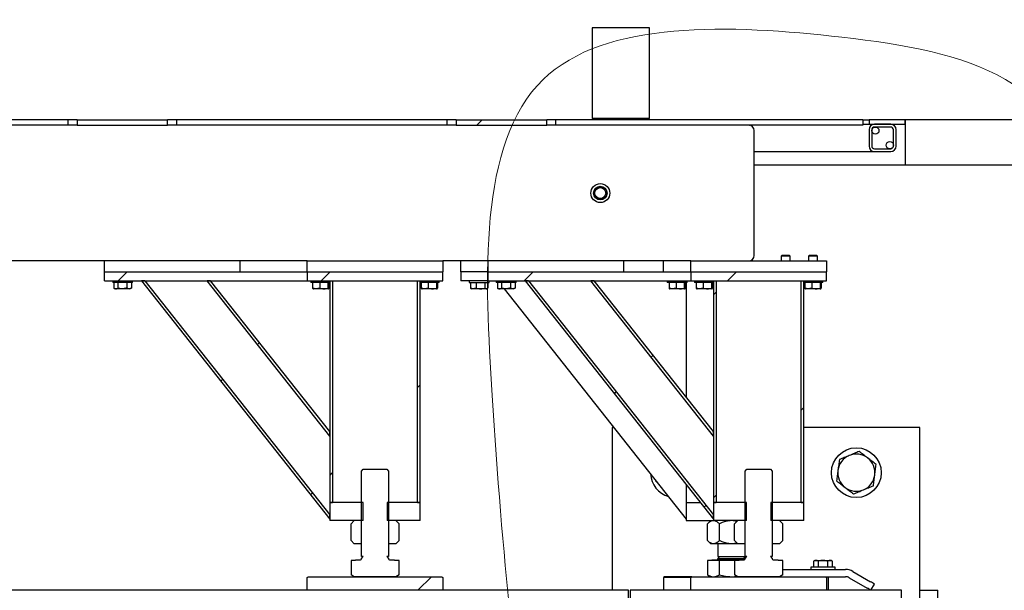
# Model space of a CAD drawing. Header units: millimetres. Extents: x 0 to 841, y 0 to 594.
# Tile 48 of 111: x 420 to 442, y 528 to 540. Entities that reach past the tile are written whole.
import ezdxf

# ---------------------------------------------------------------- set-up
doc = ezdxf.new("R2010")
doc.units = ezdxf.units.MM
doc.layers.add('TRAIT-FINS', color=9, linetype='Continuous')
doc.layers.add('TRAIT-FORT', color=4, linetype='Continuous', lineweight=25)
pattern_1 = [(45, (0, 0), (-13.4704, 13.4704), []), (45, (4.49, 2e-323), (-13.4704, 13.4704), []), (45, (8.98, 4e-323), (-13.4704, 13.4704), []), (45, (13.47, 6e-323), (-13.4704, 13.4704), [])]
pattern_2 = [(45, (0, 0), (-13.4704, 13.4704), []), (45, (4.49, 0), (-13.4704, 13.4704), []), (45, (8.98, 0), (-13.4704, 13.4704), []), (45, (13.47, 0), (-13.4704, 13.4704), [])]

msp = doc.modelspace()

# ---------------------------------------------------------------- hatches: boundary and pattern name
at = {"layer": 'TRAIT-FINS'}
h = msp.add_hatch(dxfattribs=at)
h.set_pattern_fill('DIN 201 ACIER ET FONTE', color=9, style=0, pattern_type=2)
h.set_pattern_definition(pattern_1)
h.paths.add_polyline_path([(423.354, 538.071), (421.354, 538.071), (421.354, 537.951), (423.354, 537.951)], flags=0)
h = msp.add_hatch(dxfattribs=at)
h.set_pattern_fill('DIN 201 ACIER ET FONTE', color=9, style=0, pattern_type=2)
h.set_pattern_definition(pattern_1)
h.paths.add_polyline_path([(431.736, 538.071), (429.736, 538.071), (429.736, 537.951), (431.736, 537.951)], flags=0)
h = msp.add_hatch(dxfattribs=at)
h.set_pattern_fill('ANSI32', color=9, angle=3e-322, style=0)
h.paths.add_polyline_path([(438.859, 538.071), (438.859, 537.971), (439.659, 537.971), (439.659, 538.071)], flags=0)
h = msp.add_hatch(dxfattribs=at)
h.set_pattern_fill('ANSI32', color=9, angle=3e-322, style=0)
edge = h.paths.add_edge_path(flags=0)
edge.add_line((439.459, 537.491), (439.459, 537.851))
edge.add_arc((439.339, 537.851), 0.12, 0, 90)
edge.add_line((439.339, 537.971), (438.979, 537.971))
edge.add_arc((438.979, 537.851), 0.12, 90, 180)
edge.add_line((438.859, 537.851), (438.859, 537.491))
edge.add_arc((438.979, 537.491), 0.12, 180, 270)
edge.add_line((438.979, 537.371), (439.339, 537.371))
edge.add_arc((439.339, 537.491), 0.12, 270, 360)
edge = h.paths.add_edge_path(flags=0)
edge.add_arc((439.339, 537.851), 0.06, 0, 90, ccw=False)
edge.add_line((439.399, 537.851), (439.399, 537.491))
edge.add_arc((439.339, 537.491), 0.06, 270, 360, ccw=False)
edge.add_line((439.339, 537.431), (438.979, 537.431))
edge.add_arc((438.979, 537.491), 0.06, 180, 270, ccw=False)
edge.add_line((438.919, 537.491), (438.919, 537.851))
edge.add_arc((438.979, 537.851), 0.06, 90, 180, ccw=False)
edge.add_line((438.979, 537.911), (439.339, 537.911))
h = msp.add_hatch(dxfattribs=at)
h.set_pattern_fill('ANSI31', color=9, style=0)
h.paths.add_polyline_path([(442.562, 537.071), (442.562, 538.071), (439.659, 538.071), (439.659, 537.071)], flags=0)
h = msp.add_hatch(dxfattribs=at)
h.set_pattern_fill('ANSI37', color=9, angle=3e-322, style=0)
edge = h.paths.add_edge_path(flags=0)
edge.add_arc((432.919, 536.451), 0.12, 0, 360)
h = msp.add_hatch(dxfattribs=at)
h.set_pattern_fill('ANSI31', color=9, angle=3e-322, style=0)
h.paths.add_polyline_path([(421.959, 534.711), (421.959, 534.511), (426.439, 534.511), (426.439, 534.711)], flags=0)
h = msp.add_hatch(dxfattribs=at)
h.set_pattern_fill('ANSI31', color=9, angle=3e-322, style=0)
h.paths.add_polyline_path([(426.439, 534.511), (429.439, 534.511), (429.439, 534.711), (426.439, 534.711)], flags=0)
h = msp.add_hatch(dxfattribs=at)
h.set_pattern_fill('ANSI31', color=9, angle=3e-322, style=0)
h.paths.add_polyline_path([(430.439, 534.711), (430.439, 534.511), (434.919, 534.511), (434.919, 534.711)], flags=0)
h = msp.add_hatch(dxfattribs=at)
h.set_pattern_fill('ANSI31', color=9, angle=3e-322, style=0)
h.paths.add_polyline_path([(434.919, 534.511), (437.919, 534.511), (437.919, 534.711), (434.919, 534.711)], flags=0)
h = msp.add_hatch(dxfattribs=at)
h.set_pattern_fill('ANSI31', color=9, angle=3e-322, style=0)
h.paths.add_polyline_path([(422.775, 534.511), (426.939, 529.243), (426.939, 529.34), (422.851, 534.511)], flags=0)
h = msp.add_hatch(dxfattribs=at)
h.set_pattern_fill('ANSI31', color=9, angle=3e-322, style=0)
h.paths.add_polyline_path([(424.228, 534.511), (426.939, 531.081), (426.939, 531.178), (424.304, 534.511)], flags=0)
h = msp.add_hatch(dxfattribs=at)
h.set_pattern_fill('ANSI31', color=9, angle=3e-322, style=0)
h.paths.add_polyline_path([(426.999, 534.511), (426.939, 534.511), (426.939, 529.611), (426.999, 529.611)], flags=0)
h = msp.add_hatch(dxfattribs=at)
h.set_pattern_fill('ANSI31', color=9, angle=3e-322, style=0)
h.paths.add_polyline_path([(428.939, 534.511), (428.879, 534.511), (428.879, 529.611), (428.939, 529.611)], flags=0)
h = msp.add_hatch(dxfattribs=at)
h.set_pattern_fill('ANSI31', color=9, angle=3e-322, style=0)
h.paths.add_polyline_path([(431.255, 534.511), (435.419, 529.243), (435.419, 529.34), (431.331, 534.511)], flags=0)
h = msp.add_hatch(dxfattribs=at)
h.set_pattern_fill('ANSI31', color=9, angle=3e-322, style=0)
h.paths.add_polyline_path([(432.708, 534.511), (435.419, 531.081), (435.419, 531.178), (432.784, 534.511)], flags=0)
h = msp.add_hatch(dxfattribs=at)
h.set_pattern_fill('ANSI31', color=9, angle=3e-322, style=0)
h.paths.add_polyline_path([(435.479, 534.511), (435.419, 534.511), (435.419, 529.611), (435.479, 529.611)], flags=0)
h = msp.add_hatch(dxfattribs=at)
h.set_pattern_fill('ANSI31', color=9, angle=3e-322, style=0)
h.paths.add_polyline_path([(437.419, 534.511), (437.359, 534.511), (437.359, 529.611), (437.419, 529.611)], flags=0)
h = msp.add_hatch(dxfattribs=at)
h.set_pattern_fill('DIN 201 ACIER ET FONTE', color=9, style=0, pattern_type=2)
h.set_pattern_definition(pattern_2)
edge = h.paths.add_edge_path(flags=0)
edge.add_line((428.399, 527.971), (428.471, 528.012))
edge.add_line((428.471, 528.012), (428.471, 528.329))
edge.add_line((428.471, 528.329), (428.38, 528.329))
edge.add_line((428.38, 528.329), (428.366, 528.343))
edge.add_line((428.366, 528.343), (428.366, 528.345))
edge.add_line((428.366, 528.345), (428.259, 528.345))
edge.add_arc((428.259, 528.365), 0.02, 180, 270.0082, ccw=False)
edge.add_line((428.239, 528.365), (428.239, 528.377))
edge.add_line((428.239, 528.377), (428.202, 528.415))
edge.add_line((428.202, 528.415), (428.239, 528.415))
edge.add_line((428.239, 528.415), (428.239, 530.305))
edge.add_line((428.239, 530.305), (428.199, 530.345))
edge.add_line((428.199, 530.345), (427.679, 530.345))
edge.add_line((427.679, 530.345), (427.639, 530.305))
edge.add_line((427.639, 530.305), (427.639, 528.415))
edge.add_line((427.639, 528.415), (427.677, 528.415))
edge.add_line((427.677, 528.415), (427.639, 528.377))
edge.add_line((427.639, 528.377), (427.639, 528.365))
edge.add_arc((427.619, 528.365), 0.02, 270, 360, ccw=False)
edge.add_line((427.619, 528.345), (427.512, 528.345))
edge.add_line((427.512, 528.345), (427.512, 528.343))
edge.add_line((427.512, 528.343), (427.498, 528.329))
edge.add_line((427.498, 528.329), (427.408, 528.329))
edge.add_line((427.408, 528.329), (427.408, 528.012))
edge.add_line((427.408, 528.012), (427.479, 527.971))
edge.add_line((427.479, 527.971), (428.399, 527.971))
h = msp.add_hatch(dxfattribs=at)
h.set_pattern_fill('DIN 201 ACIER ET FONTE', color=9, style=0, pattern_type=2)
h.set_pattern_definition(pattern_2)
edge = h.paths.add_edge_path(flags=0)
edge.add_line((436.879, 527.971), (436.951, 528.012))
edge.add_line((436.951, 528.012), (436.951, 528.329))
edge.add_line((436.951, 528.329), (436.86, 528.329))
edge.add_line((436.86, 528.329), (436.846, 528.343))
edge.add_line((436.846, 528.343), (436.846, 528.345))
edge.add_line((436.846, 528.345), (436.739, 528.345))
edge.add_arc((436.739, 528.365), 0.02, 180, 270.0082, ccw=False)
edge.add_line((436.719, 528.365), (436.719, 528.377))
edge.add_line((436.719, 528.377), (436.682, 528.415))
edge.add_line((436.682, 528.415), (436.719, 528.415))
edge.add_line((436.719, 528.415), (436.719, 530.305))
edge.add_line((436.719, 530.305), (436.679, 530.345))
edge.add_line((436.679, 530.345), (436.159, 530.345))
edge.add_line((436.159, 530.345), (436.119, 530.305))
edge.add_line((436.119, 530.305), (436.119, 528.415))
edge.add_line((436.119, 528.415), (436.157, 528.415))
edge.add_line((436.157, 528.415), (436.119, 528.377))
edge.add_line((436.119, 528.377), (436.119, 528.365))
edge.add_arc((436.099, 528.365), 0.02, 270, 360, ccw=False)
edge.add_line((436.099, 528.345), (435.992, 528.345))
edge.add_line((435.992, 528.345), (435.992, 528.343))
edge.add_line((435.992, 528.343), (435.978, 528.329))
edge.add_line((435.978, 528.329), (435.888, 528.329))
edge.add_line((435.888, 528.329), (435.888, 528.012))
edge.add_line((435.888, 528.012), (435.959, 527.971))
edge.add_line((435.959, 527.971), (436.879, 527.971))
h = msp.add_hatch(dxfattribs=at)
h.set_pattern_fill('ANSI31', color=9, angle=3e-322, style=0)
h.paths.add_polyline_path([(427.674, 529.611), (426.939, 529.611), (426.939, 529.211), (427.674, 529.211)], flags=0)
h = msp.add_hatch(dxfattribs=at)
h.set_pattern_fill('ANSI31', color=9, angle=3e-322, style=0)
h.paths.add_polyline_path([(428.204, 529.211), (428.939, 529.211), (428.939, 529.611), (428.204, 529.611)], flags=0)
h = msp.add_hatch(dxfattribs=at)
h.set_pattern_fill('ANSI31', color=9, angle=3e-322, style=0)
h.paths.add_polyline_path([(436.154, 529.611), (435.419, 529.611), (435.419, 529.211), (436.154, 529.211)], flags=0)
h = msp.add_hatch(dxfattribs=at)
h.set_pattern_fill('ANSI31', color=9, angle=3e-322, style=0)
h.paths.add_polyline_path([(436.684, 529.211), (437.419, 529.211), (437.419, 529.611), (436.684, 529.611)], flags=0)
h = msp.add_hatch(dxfattribs=at)
h.set_pattern_fill('ANSI31', color=9, style=0)
h.paths.add_polyline_path([(427.408, 529.139), (427.408, 528.77), (427.479, 528.699), (427.639, 528.699), (427.639, 529.211), (427.479, 529.211)], flags=0)
h = msp.add_hatch(dxfattribs=at)
h.set_pattern_fill('ANSI31', color=9, style=0)
h.paths.add_polyline_path([(428.471, 528.77), (428.471, 529.139), (428.399, 529.211), (428.239, 529.211), (428.239, 528.699), (428.399, 528.699)], flags=0)
h = msp.add_hatch(dxfattribs=at)
h.set_pattern_fill('ANSI31', color=9, style=0)
h.paths.add_polyline_path([(435.888, 529.139), (435.888, 528.77), (435.959, 528.699), (436.119, 528.699), (436.119, 529.211), (435.959, 529.211)], flags=0)
h = msp.add_hatch(dxfattribs=at)
h.set_pattern_fill('ANSI31', color=9, style=0)
h.paths.add_polyline_path([(436.951, 528.77), (436.951, 529.139), (436.879, 529.211), (436.719, 529.211), (436.719, 528.699), (436.879, 528.699)], flags=0)
h = msp.add_hatch(dxfattribs=at)
h.set_pattern_fill('DIN 201 ACIER ET FONTE', color=9, style=0, pattern_type=2)
h.set_pattern_definition(pattern_2)
h.paths.add_polyline_path([(426.439, 527.671), (429.439, 527.671), (429.439, 527.951), (429.419, 527.971), (426.459, 527.971), (426.439, 527.951)], flags=0)
h = msp.add_hatch(dxfattribs=at)
h.set_pattern_fill('DIN 201 ACIER ET FONTE', color=9, style=0, pattern_type=2)
h.set_pattern_definition(pattern_2)
h.paths.add_polyline_path([(434.919, 527.671), (437.919, 527.671), (437.919, 527.951), (437.899, 527.971), (434.939, 527.971), (434.919, 527.951)], flags=0)

# ---------------------------------------------------------------- linework, layer by layer
at = {"color": 7, "linetype": 'Continuous', "lineweight": 18}
msp.add_open_spline([(438.261, 539.896), (435.803, 540.18), (430.062, 540.394), (430.58, 530.385), (431.206, 523.509), (434.046, 511.653), (449.313, 518.348), (445.196, 529.246), (444.458, 538.92), (439.637, 539.737), (438.261, 539.896)], degree=3, knots=[0, 0, 0, 0, 0.0994286, 0.2047837, 0.3510834, 0.4641216, 0.6460932, 0.789314, 0.94436, 1, 1, 1, 1], dxfattribs=at)
at = {"layer": 'TRAIT-FORT', "color": 4, "linetype": 'Continuous', "lineweight": 25}
for p, q in [((432.739, 540.101), (432.739, 538.101)), ((434.009, 540.101), (432.739, 540.101)), ((434.009, 538.101), (434.009, 540.101)), ((434.009, 538.101), (432.739, 538.101)), ((421.154, 538.071), (413.639, 538.071)), ((421.154, 537.951), (413.639, 537.951)), ((421.154, 537.951), (421.154, 538.071)), ((421.354, 538.071), (421.154, 538.071)), ((421.354, 537.951), (421.154, 537.951)), ((421.354, 538.071), (423.354, 538.071)), ((421.354, 538.071), (421.354, 537.951)), ((421.354, 537.951), (423.354, 537.951)), ((423.354, 537.951), (423.354, 538.071)), ((423.554, 538.071), (423.354, 538.071)), ((423.554, 537.951), (423.354, 537.951)), ((423.554, 537.951), (423.554, 538.071)), ((429.536, 538.071), (423.554, 538.071)), ((429.536, 537.951), (423.554, 537.951)), ((429.536, 537.951), (429.536, 538.071)), ((429.736, 538.071), (429.536, 538.071)), ((429.736, 537.951), (429.536, 537.951)), ((429.736, 538.071), (431.736, 538.071)), ((429.736, 538.071), (429.736, 537.951)), ((429.736, 537.951), (431.736, 537.951)), ((431.736, 537.951), (431.736, 538.071)), ((431.936, 538.071), (431.736, 538.071)), ((431.936, 537.951), (431.736, 537.951)), ((431.936, 537.951), (431.936, 538.071)), ((438.719, 538.071), (431.936, 538.071)), ((438.719, 537.951), (431.936, 537.951)), ((436.213, 537.95), (436.214, 537.951)), ((436.213, 537.95), (436.214, 537.951)), ((438.719, 538.071), (438.859, 538.071)), ((438.719, 538.071), (438.719, 537.951)), ((438.719, 537.971), (438.859, 537.971)), ((439.659, 538.071), (438.859, 538.071)), ((438.859, 538.071), (438.859, 537.971)), ((438.859, 537.971), (439.659, 537.971)), ((439.34, 537.971), (438.979, 537.971)), ((439.34, 537.911), (438.979, 537.911)), ((439.659, 537.971), (439.659, 538.071)), ((439.659, 538.071), (439.659, 537.071)), ((442.562, 538.071), (439.659, 538.071)), ((436.32, 535.071), (436.32, 537.831)), ((438.859, 537.851), (438.859, 537.491)), ((438.919, 537.851), (438.919, 537.491)), ((439.399, 537.491), (439.399, 537.851)), ((439.459, 537.491), (439.459, 537.851)), ((438.979, 537.431), (439.34, 537.431)), ((436.32, 537.371), (438.979, 537.371)), ((438.979, 537.371), (439.34, 537.371)), ((439.659, 537.071), (436.32, 537.071)), ((442.562, 537.071), (439.659, 537.071)), ((436.934, 535.071), (436.919, 535.057)), ((436.919, 535.057), (436.919, 534.951)), ((437.119, 535.057), (436.919, 535.057)), ((437.105, 535.071), (436.934, 535.071)), ((437.119, 535.057), (437.105, 535.071)), ((437.105, 535.071), (437.105, 535.071)), ((437.119, 534.951), (437.119, 535.057)), ((437.534, 535.071), (437.519, 535.057)), ((437.519, 535.057), (437.519, 534.951)), ((437.719, 535.057), (437.519, 535.057)), ((437.705, 535.071), (437.534, 535.071)), ((437.719, 535.057), (437.705, 535.071)), ((437.705, 535.071), (437.705, 535.071)), ((437.719, 534.951), (437.719, 535.057)), ((421.959, 534.951), (412.344, 534.951)), ((421.959, 534.711), (421.959, 534.951)), ((424.959, 534.951), (421.959, 534.951)), ((426.439, 534.951), (424.959, 534.951)), ((424.959, 534.711), (424.959, 534.951)), ((426.439, 534.951), (429.439, 534.951)), ((426.439, 534.711), (426.439, 534.951)), ((430.439, 534.951), (429.439, 534.951)), ((429.439, 534.951), (429.439, 534.711)), ((429.839, 534.711), (429.839, 534.951)), ((430.439, 534.711), (430.439, 534.951)), ((433.439, 534.951), (430.439, 534.951)), ((434.919, 534.951), (433.439, 534.951)), ((433.439, 534.711), (433.439, 534.951)), ((434.319, 534.711), (434.319, 534.951)), ((434.919, 534.711), (434.919, 534.951)), ((434.919, 534.951), (437.92, 534.951)), ((437.92, 534.951), (437.92, 534.711)), ((421.959, 534.511), (421.959, 534.711)), ((421.959, 534.711), (426.439, 534.711)), ((426.439, 534.711), (426.439, 534.511)), ((426.439, 534.711), (429.439, 534.711)), ((429.439, 534.511), (429.439, 534.711)), ((429.839, 534.711), (429.839, 534.511)), ((430.439, 534.711), (429.839, 534.711)), ((430.439, 534.711), (434.919, 534.711)), ((430.439, 534.511), (430.439, 534.711)), ((434.919, 534.711), (434.919, 534.511)), ((434.919, 534.711), (437.92, 534.711)), ((437.92, 534.511), (437.92, 534.711)), ((421.959, 534.511), (426.439, 534.511)), ((422.14, 534.511), (422.14, 534.471)), ((422.579, 534.471), (422.14, 534.471)), ((422.163, 534.471), (422.163, 534.351)), ((422.254, 534.471), (422.254, 534.351)), ((422.45, 534.471), (422.45, 534.351)), ((422.555, 534.471), (422.555, 534.351)), ((422.579, 534.471), (422.579, 534.511)), ((422.851, 534.511), (422.775, 534.511)), ((422.775, 534.511), (426.939, 529.243)), ((422.851, 534.511), (426.939, 529.34)), ((426.939, 531.081), (424.228, 534.511)), ((424.304, 534.511), (424.228, 534.511)), ((426.939, 531.178), (424.304, 534.511)), ((426.439, 534.511), (429.439, 534.511)), ((426.519, 534.511), (426.519, 534.471)), ((426.939, 534.471), (426.519, 534.471)), ((426.558, 534.471), (426.558, 534.351)), ((426.715, 534.471), (426.715, 534.351)), ((426.896, 534.471), (426.896, 534.351)), ((426.92, 534.471), (426.92, 534.351)), ((426.939, 534.511), (426.999, 534.511)), ((426.939, 534.511), (426.939, 529.611)), ((426.999, 534.511), (426.999, 529.611)), ((428.879, 534.511), (428.939, 534.511)), ((428.879, 529.611), (428.879, 534.511)), ((428.939, 529.611), (428.939, 534.511)), ((429.359, 534.471), (428.939, 534.471)), ((428.959, 534.471), (428.959, 534.351)), ((429.115, 534.471), (429.115, 534.351)), ((429.296, 534.471), (429.296, 534.351)), ((429.32, 534.471), (429.32, 534.351)), ((429.359, 534.471), (429.359, 534.511)), ((430.439, 534.511), (429.839, 534.511)), ((430.019, 534.511), (430.019, 534.471)), ((430.019, 534.471), (430.46, 534.471)), ((430.046, 534.471), (430.046, 534.351)), ((430.174, 534.471), (430.174, 534.351)), ((430.367, 534.471), (430.367, 534.351)), ((430.432, 534.471), (430.432, 534.351)), ((430.439, 534.511), (434.919, 534.511)), ((430.46, 534.471), (430.46, 534.511)), ((430.619, 534.511), (430.619, 534.471)), ((431.06, 534.471), (430.619, 534.471)), ((430.643, 534.471), (430.643, 534.351)), ((430.734, 534.471), (430.734, 534.351)), ((430.93, 534.471), (430.93, 534.351)), ((431.035, 534.471), (431.035, 534.351)), ((431.06, 534.471), (431.06, 534.511)), ((431.331, 534.511), (431.255, 534.511)), ((431.255, 534.511), (435.42, 529.243)), ((431.331, 534.511), (435.42, 529.34)), ((435.42, 531.081), (432.708, 534.511)), ((432.784, 534.511), (432.708, 534.511)), ((435.42, 531.178), (432.784, 534.511)), ((434.399, 534.511), (434.399, 534.471)), ((434.839, 534.471), (434.399, 534.471)), ((434.439, 534.471), (434.439, 534.351)), ((434.595, 534.471), (434.595, 534.351)), ((434.776, 534.471), (434.776, 534.351)), ((434.8, 534.471), (434.8, 534.351)), ((434.819, 534.471), (434.819, 531.937)), ((434.839, 534.471), (434.839, 534.511)), ((434.919, 534.511), (437.92, 534.511)), ((434.999, 534.511), (434.999, 534.471)), ((435.42, 534.471), (434.999, 534.471)), ((435.039, 534.471), (435.039, 534.351)), ((435.195, 534.471), (435.195, 534.351)), ((435.376, 534.471), (435.376, 534.351)), ((435.4, 534.471), (435.4, 534.351)), ((435.42, 534.511), (435.42, 529.611)), ((435.42, 534.511), (435.479, 534.511)), ((435.479, 534.511), (435.479, 529.611)), ((437.359, 529.611), (437.359, 534.511)), ((437.359, 534.511), (437.419, 534.511)), ((437.419, 529.611), (437.419, 534.511)), ((437.839, 534.471), (437.419, 534.471)), ((437.439, 534.471), (437.439, 534.351)), ((437.595, 534.471), (437.595, 534.351)), ((437.776, 534.471), (437.776, 534.351)), ((437.8, 534.471), (437.8, 534.351)), ((437.839, 534.471), (437.839, 534.511)), ((422.168, 534.348), (422.198, 534.331)), ((422.521, 534.331), (422.198, 534.331)), ((422.521, 534.331), (422.551, 534.348)), ((422.555, 534.351), (422.551, 534.349)), ((426.568, 534.336), (426.578, 534.331)), ((426.901, 534.331), (426.578, 534.331)), ((426.901, 534.331), (426.911, 534.336)), ((428.968, 534.336), (428.978, 534.331)), ((429.301, 534.331), (428.978, 534.331)), ((429.301, 534.331), (429.311, 534.336)), ((430.046, 534.351), (430.059, 534.343)), ((430.059, 534.342), (430.078, 534.331)), ((430.391, 534.331), (430.078, 534.331)), ((430.401, 534.331), (430.391, 534.331)), ((430.401, 534.331), (430.42, 534.342)), ((430.648, 534.348), (430.678, 534.331)), ((431.001, 534.331), (430.678, 534.331)), ((430.797, 534.331), (434.819, 529.243)), ((431.001, 534.331), (431.031, 534.348)), ((431.035, 534.351), (431.031, 534.349)), ((434.448, 534.336), (434.458, 534.331)), ((434.781, 534.331), (434.458, 534.331)), ((434.781, 534.331), (434.791, 534.336)), ((435.048, 534.336), (435.058, 534.331)), ((435.381, 534.331), (435.058, 534.331)), ((435.381, 534.331), (435.391, 534.336)), ((437.448, 534.336), (437.458, 534.331)), ((437.781, 534.331), (437.458, 534.331)), ((437.781, 534.331), (437.791, 534.336)), ((426.939, 531.081), (426.939, 531.178)), ((433.216, 531.271), (433.179, 531.271)), ((433.179, 531.271), (433.179, 527.671)), ((435.42, 531.081), (435.42, 531.178)), ((439.979, 531.271), (437.419, 531.271)), ((439.979, 519.271), (439.979, 531.271)), ((427.639, 530.305), (427.679, 530.345)), ((427.639, 528.415), (427.639, 530.305)), ((427.679, 530.345), (428.199, 530.345)), ((428.199, 530.345), (428.239, 530.305)), ((428.239, 530.305), (428.239, 528.415)), ((436.119, 530.305), (436.159, 530.345)), ((436.119, 528.415), (436.119, 530.305)), ((436.159, 530.345), (436.679, 530.345)), ((436.679, 530.345), (436.719, 530.305)), ((436.719, 530.305), (436.719, 528.415)), ((434.143, 530.098), (434.142, 530.089)), ((434.142, 530.089), (434.163, 530.073)), ((434.819, 530.002), (434.819, 529.611)), ((426.939, 529.611), (426.999, 529.611)), ((426.939, 529.611), (426.939, 529.211)), ((427.674, 529.611), (426.939, 529.611)), ((427.674, 529.211), (427.674, 529.611)), ((428.204, 529.611), (428.204, 529.211)), ((428.939, 529.611), (428.204, 529.611)), ((428.879, 529.611), (428.939, 529.611)), ((428.939, 529.211), (428.939, 529.611)), ((434.819, 529.611), (434.819, 529.211)), ((434.819, 529.611), (435.129, 529.611)), ((434.94, 529.611), (435.129, 529.611)), ((435.42, 529.611), (435.479, 529.611)), ((436.154, 529.611), (435.42, 529.611)), ((435.42, 529.611), (435.42, 529.211)), ((436.154, 529.211), (436.154, 529.611)), ((436.685, 529.611), (436.685, 529.211)), ((437.419, 529.611), (436.685, 529.611)), ((437.359, 529.611), (437.419, 529.611)), ((437.419, 529.211), (437.419, 529.611)), ((426.939, 529.243), (426.939, 529.34)), ((427.674, 529.211), (426.939, 529.211)), ((427.479, 529.211), (427.408, 529.139)), ((427.639, 529.211), (427.479, 529.211)), ((427.639, 528.699), (427.639, 529.211)), ((428.939, 529.211), (428.204, 529.211)), ((428.239, 529.211), (428.239, 528.699)), ((428.399, 529.211), (428.239, 529.211)), ((428.471, 529.139), (428.399, 529.211)), ((434.819, 529.211), (435.42, 529.211)), ((435.359, 529.211), (435.288, 529.139)), ((435.42, 529.243), (435.42, 529.34)), ((436.154, 529.211), (435.42, 529.211)), ((435.959, 529.211), (435.888, 529.139)), ((436.119, 529.211), (435.959, 529.211)), ((436.119, 528.699), (436.119, 529.211)), ((437.419, 529.211), (436.685, 529.211)), ((436.719, 529.211), (436.719, 528.699)), ((436.88, 529.211), (436.719, 529.211)), ((436.951, 529.139), (436.88, 529.211)), ((427.408, 528.77), (427.408, 529.139)), ((428.471, 528.77), (428.471, 529.139)), ((435.288, 528.77), (435.288, 529.139)), ((435.554, 528.77), (435.554, 529.139)), ((435.888, 528.77), (435.888, 529.139)), ((436.951, 528.77), (436.951, 529.139)), ((427.479, 528.699), (427.408, 528.77)), ((428.471, 528.77), (428.399, 528.699)), ((435.288, 528.77), (435.359, 528.699)), ((435.959, 528.699), (435.888, 528.77)), ((436.951, 528.77), (436.88, 528.699)), ((427.639, 528.699), (427.479, 528.699)), ((428.399, 528.699), (428.239, 528.699)), ((435.421, 528.699), (435.359, 528.699)), ((435.819, 528.699), (435.421, 528.699)), ((435.519, 528.699), (435.519, 528.415)), ((435.959, 528.699), (435.819, 528.699)), ((436.119, 528.699), (435.959, 528.699)), ((436.88, 528.699), (436.719, 528.699)), ((427.408, 528.329), (427.408, 528.012)), ((427.498, 528.329), (427.408, 528.329)), ((427.498, 528.329), (427.512, 528.343)), ((427.512, 528.343), (427.512, 528.345)), ((427.512, 528.345), (427.619, 528.345)), ((427.639, 528.377), (427.677, 528.415)), ((427.677, 528.415), (427.639, 528.415)), ((427.639, 528.365), (427.639, 528.377)), ((428.239, 528.415), (428.202, 528.415)), ((428.202, 528.415), (428.239, 528.377)), ((428.239, 528.377), (428.239, 528.365)), ((428.26, 528.345), (428.366, 528.345)), ((428.366, 528.345), (428.366, 528.343)), ((428.366, 528.343), (428.38, 528.329)), ((428.471, 528.329), (428.38, 528.329)), ((428.471, 528.012), (428.471, 528.329)), ((435.288, 528.329), (435.288, 528.012)), ((435.554, 528.329), (435.288, 528.329)), ((435.392, 528.343), (435.378, 528.329)), ((435.392, 528.345), (435.392, 528.343)), ((435.392, 528.345), (435.992, 528.345)), ((435.392, 528.343), (435.992, 528.343)), ((435.557, 528.415), (435.519, 528.377)), ((435.519, 528.415), (436.119, 528.415)), ((435.519, 528.377), (435.519, 528.365)), ((435.519, 528.377), (435.669, 528.377)), ((435.554, 528.012), (435.554, 528.329)), ((435.888, 528.329), (435.554, 528.329)), ((435.669, 528.377), (436.119, 528.377)), ((435.888, 528.329), (435.888, 528.012)), ((435.978, 528.329), (435.888, 528.329)), ((435.978, 528.329), (435.992, 528.343)), ((435.992, 528.343), (435.992, 528.345)), ((435.992, 528.345), (436.099, 528.345)), ((436.119, 528.377), (436.081, 528.415)), ((436.119, 528.377), (436.157, 528.415)), ((436.157, 528.415), (436.119, 528.415)), ((436.119, 528.365), (436.119, 528.377)), ((436.719, 528.415), (436.681, 528.415)), ((436.681, 528.415), (436.719, 528.377)), ((436.719, 528.377), (436.719, 528.365)), ((436.739, 528.345), (436.846, 528.345)), ((436.846, 528.345), (436.846, 528.343)), ((436.846, 528.343), (436.86, 528.329)), ((436.951, 528.329), (436.86, 528.329)), ((436.951, 528.012), (436.951, 528.329)), ((437.66, 528.331), (437.631, 528.315)), ((437.631, 528.315), (437.631, 528.181)), ((437.66, 528.331), (437.684, 528.331)), ((437.684, 528.331), (437.839, 528.331)), ((437.736, 528.315), (437.736, 528.181)), ((437.839, 528.331), (437.995, 528.331)), ((437.943, 528.315), (437.943, 528.181)), ((437.995, 528.331), (438.019, 528.331)), ((438.047, 528.315), (438.019, 528.331)), ((438.047, 528.315), (438.047, 528.181)), ((436.951, 528.131), (438.339, 528.131)), ((437.57, 528.181), (437.57, 528.131)), ((438.109, 528.181), (437.57, 528.181)), ((438.109, 528.131), (438.109, 528.181)), ((438.499, 528.088), (438.895, 527.859)), ((426.439, 527.951), (426.459, 527.971)), ((426.439, 527.671), (426.439, 527.951)), ((426.459, 527.971), (429.419, 527.971)), ((427.479, 527.971), (427.408, 528.012)), ((428.399, 527.971), (427.479, 527.971)), ((428.471, 528.012), (428.399, 527.971)), ((429.419, 527.971), (429.439, 527.951)), ((429.439, 527.951), (429.439, 527.671)), ((434.34, 527.971), (434.319, 527.951)), ((434.319, 527.951), (434.319, 527.671)), ((434.919, 527.951), (434.319, 527.951)), ((434.94, 527.971), (434.34, 527.971)), ((434.919, 527.951), (434.94, 527.971)), ((434.919, 527.671), (434.919, 527.951)), ((434.94, 527.971), (437.899, 527.971)), ((435.288, 528.012), (435.359, 527.971)), ((435.819, 527.971), (435.942, 527.981)), ((435.959, 527.971), (435.888, 528.012)), ((436.88, 527.971), (435.959, 527.971)), ((436.951, 528.012), (436.88, 527.971)), ((437.899, 527.971), (437.92, 527.951)), ((437.899, 527.971), (438.339, 527.971)), ((437.92, 527.951), (437.92, 527.671)), ((437.96, 527.671), (437.96, 527.971)), ((438.419, 527.949), (438.815, 527.721)), ((433.539, 527.671), (382.219, 527.671)), ((429.439, 527.671), (426.439, 527.671)), ((433.539, 526.911), (433.539, 527.671)), ((439.579, 527.671), (433.579, 527.671)), ((433.579, 527.671), (433.579, 527.261)), ((437.92, 527.671), (434.919, 527.671)), ((438.902, 527.671), (438.982, 527.809)), ((439.579, 527.261), (439.579, 527.671)), ((439.979, 527.671), (440.379, 527.671)), ((440.379, 527.261), (440.379, 527.671))]:
    msp.add_line(p, q, dxfattribs=at)
for centre, radius in [((438.999, 537.831), 0.08), ((439.319, 537.511), 0.08), ((432.919, 536.451), 0.21), ((432.919, 536.451), 0.15), ((432.919, 536.451), 0.14), ((432.919, 536.451), 0.12), ((438.579, 530.271), 0.55)]:
    msp.add_circle(centre, radius, dxfattribs=at)
for centre, radius, start, end in [((436.199, 537.831), 0.12, 0, 90), ((438.979, 537.851), 0.12, 90, 180), ((438.979, 537.851), 0.06, 90, 180), ((439.339, 537.851), 0.12, 0, 90), ((439.339, 537.851), 0.06, 0, 90), ((438.979, 537.491), 0.12, 180, 270), ((438.979, 537.491), 0.06, 180, 270), ((439.339, 537.491), 0.12, 270, 0), ((439.339, 537.491), 0.06, 270, 0), ((436.199, 535.071), 0.12, 270, 0), ((438.579, 530.271), 0.41, 52.5227, 112.5227), ((438.579, 530.271), 0.41, 112.5227, 172.5227), ((438.579, 530.271), 0.41, 352.5227, 52.5227), ((434.579, 530.271), 0.55, 183.0475, 253.6191), ((438.579, 530.271), 0.41, 172.5227, 232.5227), ((438.579, 530.271), 0.41, 292.5227, 352.5227), ((438.579, 530.271), 0.41, 232.5227, 292.5227), ((427.619, 528.365), 0.02, 270, 0), ((428.259, 528.365), 0.02, 180, 270), ((435.499, 528.365), 0.02, 270, 360), ((436.099, 528.365), 0.02, 270, 0), ((436.739, 528.365), 0.02, 180, 270), ((438.339, 527.811), 0.32, 60, 90), ((438.339, 527.811), 0.16, 60, 90), ((429.317, 511.156), 19.255, 59.8699, 60.1676), ((429.237, 511.017), 19.255, 59.8699, 60.1676)]:
    msp.add_arc(centre, radius, start, end, dxfattribs=at)
for points, knots in [([(422.163, 534.351), (422.171, 534.346), (422.187, 534.337), (422.211, 534.334), (422.233, 534.339), (422.247, 534.347), (422.254, 534.351)], [0, 0, 0, 0, 0.264862, 0.534853, 0.765606, 1, 1, 1, 1]), ([(422.45, 534.351), (422.425, 534.345), (422.384, 534.335), (422.324, 534.336), (422.284, 534.342), (422.261, 534.349), (422.254, 534.351)], [0, 0, 0, 0, 0.385544, 0.637092, 0.896828, 1, 1, 1, 1]), ([(422.555, 534.351), (422.546, 534.346), (422.528, 534.337), (422.5, 534.334), (422.474, 534.339), (422.458, 534.347), (422.45, 534.351)], [0, 0, 0, 0, 0.264213, 0.535096, 0.765056, 1, 1, 1, 1]), ([(426.558, 534.351), (426.561, 534.344), (426.564, 534.336), (426.568, 534.336), (426.568, 534.336)], [0, 0, 0, 0, 0.976372, 1, 1, 1, 1]), ([(426.715, 534.351), (426.701, 534.346), (426.674, 534.337), (426.633, 534.334), (426.594, 534.339), (426.571, 534.347), (426.558, 534.351)], [0, 0, 0, 0, 0.264069, 0.533781, 0.765237, 1, 1, 1, 1]), ([(426.715, 534.351), (426.731, 534.346), (426.763, 534.337), (426.81, 534.334), (426.855, 534.339), (426.882, 534.347), (426.896, 534.351)], [0, 0, 0, 0, 0.265489, 0.535422, 0.766064, 1, 1, 1, 1]), ([(426.896, 534.351), (426.899, 534.345), (426.904, 534.335), (426.912, 534.336), (426.916, 534.342), (426.919, 534.349), (426.92, 534.351)], [0, 0, 0, 0, 0.385377, 0.637472, 0.896825, 1, 1, 1, 1]), ([(428.959, 534.351), (428.961, 534.344), (428.964, 534.336), (428.968, 534.336), (428.968, 534.336)], [0, 0, 0, 0, 0.976361, 1, 1, 1, 1]), ([(429.115, 534.351), (429.102, 534.346), (429.074, 534.337), (429.033, 534.334), (428.995, 534.339), (428.971, 534.347), (428.959, 534.351)], [0, 0, 0, 0, 0.265268, 0.534986, 0.765231, 1, 1, 1, 1]), ([(429.115, 534.351), (429.131, 534.346), (429.163, 534.337), (429.21, 534.334), (429.255, 534.339), (429.282, 534.347), (429.296, 534.351)], [0, 0, 0, 0, 0.2644757, 0.5347815, 0.7657415, 1, 1, 1, 1]), ([(429.296, 534.351), (429.299, 534.345), (429.304, 534.335), (429.311, 534.336), (429.317, 534.342), (429.32, 534.349), (429.32, 534.351)], [0, 0, 0, 0, 0.385493, 0.637352, 0.896843, 1, 1, 1, 1]), ([(430.174, 534.351), (430.163, 534.346), (430.14, 534.337), (430.107, 534.334), (430.076, 534.339), (430.056, 534.347), (430.046, 534.351)], [0, 0, 0, 0, 0.264881, 0.534905, 0.765253, 1, 1, 1, 1]), ([(430.174, 534.351), (430.191, 534.346), (430.224, 534.337), (430.275, 534.334), (430.323, 534.339), (430.352, 534.347), (430.367, 534.351)], [0, 0, 0, 0, 0.263789, 0.534193, 0.766161, 1, 1, 1, 1]), ([(430.367, 534.351), (430.375, 534.345), (430.389, 534.335), (430.409, 534.336), (430.422, 534.343), (430.43, 534.349), (430.432, 534.351)], [0, 0, 0, 0, 0.386073, 0.638306, 0.896367, 1, 1, 1, 1]), ([(430.643, 534.351), (430.651, 534.346), (430.667, 534.337), (430.691, 534.334), (430.713, 534.339), (430.727, 534.347), (430.734, 534.351)], [0, 0, 0, 0, 0.264862, 0.534853, 0.765606, 1, 1, 1, 1]), ([(430.93, 534.351), (430.905, 534.345), (430.864, 534.335), (430.804, 534.336), (430.764, 534.342), (430.74, 534.349), (430.734, 534.351)], [0, 0, 0, 0, 0.385544, 0.637092, 0.896828, 1, 1, 1, 1]), ([(431.035, 534.351), (431.026, 534.346), (431.008, 534.337), (430.98, 534.334), (430.954, 534.339), (430.938, 534.347), (430.93, 534.351)], [0, 0, 0, 0, 0.264213, 0.535096, 0.765056, 1, 1, 1, 1]), ([(434.439, 534.351), (434.441, 534.344), (434.443, 534.336), (434.448, 534.336), (434.448, 534.336)], [0, 0, 0, 0, 0.978234, 1, 1, 1, 1]), ([(434.595, 534.351), (434.582, 534.346), (434.554, 534.337), (434.513, 534.334), (434.475, 534.339), (434.451, 534.347), (434.439, 534.351)], [0, 0, 0, 0, 0.265268, 0.534986, 0.765231, 1, 1, 1, 1]), ([(434.595, 534.351), (434.611, 534.346), (434.643, 534.337), (434.69, 534.334), (434.735, 534.339), (434.762, 534.347), (434.776, 534.351)], [0, 0, 0, 0, 0.264554, 0.53494, 0.765672, 1, 1, 1, 1]), ([(434.776, 534.351), (434.779, 534.345), (434.784, 534.335), (434.791, 534.336), (434.797, 534.342), (434.8, 534.349), (434.8, 534.351)], [0, 0, 0, 0, 0.385952, 0.637623, 0.89692, 1, 1, 1, 1]), ([(435.039, 534.351), (435.041, 534.344), (435.044, 534.336), (435.048, 534.336), (435.048, 534.336)], [0, 0, 0, 0, 0.976361, 1, 1, 1, 1]), ([(435.195, 534.351), (435.182, 534.346), (435.154, 534.337), (435.113, 534.334), (435.075, 534.339), (435.051, 534.347), (435.039, 534.351)], [0, 0, 0, 0, 0.265268, 0.534986, 0.765231, 1, 1, 1, 1]), ([(435.195, 534.351), (435.211, 534.346), (435.243, 534.337), (435.29, 534.334), (435.335, 534.339), (435.362, 534.347), (435.376, 534.351)], [0, 0, 0, 0, 0.2644757, 0.5347815, 0.7657415, 1, 1, 1, 1]), ([(435.376, 534.351), (435.379, 534.345), (435.384, 534.335), (435.391, 534.336), (435.397, 534.342), (435.4, 534.349), (435.4, 534.351)], [0, 0, 0, 0, 0.385493, 0.637352, 0.896843, 1, 1, 1, 1]), ([(437.439, 534.351), (437.441, 534.344), (437.444, 534.336), (437.448, 534.336), (437.448, 534.336)], [0, 0, 0, 0, 0.976361, 1, 1, 1, 1]), ([(437.595, 534.351), (437.582, 534.346), (437.554, 534.337), (437.513, 534.334), (437.475, 534.339), (437.451, 534.347), (437.439, 534.351)], [0, 0, 0, 0, 0.264067, 0.534999, 0.765238, 1, 1, 1, 1]), ([(437.595, 534.351), (437.611, 534.346), (437.643, 534.337), (437.69, 534.334), (437.734, 534.339), (437.762, 534.347), (437.776, 534.351)], [0, 0, 0, 0, 0.264112, 0.534047, 0.764689, 1, 1, 1, 1]), ([(437.776, 534.351), (437.779, 534.345), (437.784, 534.335), (437.791, 534.336), (437.797, 534.342), (437.799, 534.349), (437.8, 534.351)], [0, 0, 0, 0, 0.385379, 0.637285, 0.896824, 1, 1, 1, 1]), ([(438.641, 530.74), (438.605, 530.725), (438.533, 530.695), (438.459, 530.665), (438.422, 530.649)], [0, 0, 0, 0, 0.498055, 1, 1, 1, 1]), ([(438.829, 530.596), (438.798, 530.62), (438.734, 530.668), (438.672, 530.716), (438.641, 530.74)], [0, 0, 0, 0, 0.497761, 1, 1, 1, 1]), ([(438.204, 530.559), (438.199, 530.52), (438.188, 530.442), (438.178, 530.363), (438.173, 530.324)], [0, 0, 0, 0, 0.498114, 1, 1, 1, 1]), ([(438.422, 530.649), (438.386, 530.634), (438.312, 530.604), (438.24, 530.574), (438.204, 530.559)], [0, 0, 0, 0, 0.498344, 1, 1, 1, 1]), ([(439.017, 530.452), (438.986, 530.476), (438.924, 530.523), (438.861, 530.572), (438.829, 530.596)], [0, 0, 0, 0, 0.498161, 1, 1, 1, 1]), ([(438.173, 530.324), (438.168, 530.285), (438.158, 530.206), (438.147, 530.128), (438.142, 530.089)], [0, 0, 0, 0, 0.49766, 1, 1, 1, 1]), ([(438.986, 530.217), (438.991, 530.256), (439.002, 530.335), (439.012, 530.413), (439.017, 530.452)], [0, 0, 0, 0, 0.497836, 1, 1, 1, 1]), ([(438.142, 530.089), (438.173, 530.066), (438.235, 530.018), (438.298, 529.969), (438.33, 529.945)], [0, 0, 0, 0, 0.497649, 1, 1, 1, 1]), ([(438.955, 529.983), (438.96, 530.021), (438.97, 530.099), (438.981, 530.178), (438.986, 530.217)], [0, 0, 0, 0, 0.498094, 1, 1, 1, 1]), ([(438.33, 529.945), (438.361, 529.921), (438.424, 529.873), (438.487, 529.825), (438.518, 529.801)], [0, 0, 0, 0, 0.498262, 1, 1, 1, 1]), ([(438.518, 529.801), (438.554, 529.816), (438.626, 529.846), (438.7, 529.877), (438.737, 529.892)], [0, 0, 0, 0, 0.498643, 1, 1, 1, 1]), ([(438.737, 529.892), (438.773, 529.907), (438.846, 529.937), (438.919, 529.967), (438.955, 529.983)], [0, 0, 0, 0, 0.49775, 1, 1, 1, 1]), ([(435.421, 529.211), (435.41, 529.21), (435.386, 529.208), (435.352, 529.192), (435.319, 529.169), (435.299, 529.149), (435.288, 529.139)], [0, 0, 0, 0, 0.249586, 0.504376, 0.751107, 1, 1, 1, 1]), ([(435.554, 529.139), (435.536, 529.156), (435.508, 529.182), (435.469, 529.202), (435.442, 529.21), (435.427, 529.21), (435.421, 529.211)], [0, 0, 0, 0, 0.431798, 0.656065, 0.880111, 1, 1, 1, 1]), ([(435.819, 529.211), (435.815, 529.211), (435.777, 529.21), (435.707, 529.2), (435.623, 529.172), (435.573, 529.149), (435.554, 529.139)], [0, 0, 0, 0, 0.0506593, 0.4028336, 0.7675918, 1, 1, 1, 1]), ([(435.942, 529.193), (435.93, 529.196), (435.891, 529.208), (435.849, 529.21), (435.819, 529.211)], [0, 0, 0, 0, 0.285613, 1, 1, 1, 1]), ([(435.421, 528.699), (435.41, 528.7), (435.386, 528.702), (435.352, 528.718), (435.319, 528.74), (435.299, 528.76), (435.288, 528.77)], [0, 0, 0, 0, 0.249585, 0.504378, 0.751108, 1, 1, 1, 1]), ([(435.554, 528.77), (435.536, 528.753), (435.508, 528.728), (435.469, 528.707), (435.442, 528.7), (435.427, 528.699), (435.421, 528.699)], [0, 0, 0, 0, 0.431796, 0.656067, 0.880112, 1, 1, 1, 1]), ([(435.819, 528.699), (435.815, 528.699), (435.777, 528.699), (435.707, 528.709), (435.623, 528.737), (435.573, 528.761), (435.554, 528.77)], [0, 0, 0, 0, 0.05066, 0.402834, 0.767592, 1, 1, 1, 1]), ([(435.942, 528.716), (435.93, 528.713), (435.891, 528.701), (435.849, 528.7), (435.819, 528.699)], [0, 0, 0, 0, 0.28562, 1, 1, 1, 1]), ([(437.684, 528.331), (437.682, 528.331), (437.672, 528.33), (437.655, 528.327), (437.64, 528.319), (437.631, 528.315)], [0, 0, 0, 0, 0.071392, 0.530731, 1, 1, 1, 1]), ([(437.736, 528.315), (437.727, 528.319), (437.71, 528.328), (437.692, 528.33), (437.684, 528.331)], [0, 0, 0, 0, 0.496408, 1, 1, 1, 1]), ([(437.839, 528.331), (437.832, 528.33), (437.797, 528.33), (437.762, 528.321), (437.736, 528.315)], [0, 0, 0, 0, 0.217727, 1, 1, 1, 1]), ([(437.943, 528.315), (437.937, 528.316), (437.903, 528.326), (437.868, 528.329), (437.839, 528.331)], [0, 0, 0, 0, 0.1947205, 1, 1, 1, 1]), ([(437.995, 528.331), (437.994, 528.331), (437.985, 528.33), (437.967, 528.327), (437.951, 528.319), (437.943, 528.315)], [0, 0, 0, 0, 0.070017, 0.530036, 1, 1, 1, 1]), ([(438.047, 528.315), (438.039, 528.319), (438.022, 528.328), (438.004, 528.33), (437.995, 528.331)], [0, 0, 0, 0, 0.494983, 1, 1, 1, 1]), ([(435.288, 528.012), (435.31, 528), (435.353, 527.977), (435.398, 527.973), (435.421, 527.971)], [0, 0, 0, 0, 0.4954811, 1, 1, 1, 1]), ([(435.421, 527.971), (435.443, 527.973), (435.488, 527.977), (435.532, 528), (435.554, 528.012)], [0, 0, 0, 0, 0.493988, 1, 1, 1, 1]), ([(435.554, 528.012), (435.597, 528), (435.684, 527.977), (435.774, 527.973), (435.819, 527.971)], [0, 0, 0, 0, 0.495197, 1, 1, 1, 1])]:
    msp.add_open_spline(points, degree=3, knots=knots, dxfattribs=at)

doc.saveas('drawing.dxf')
